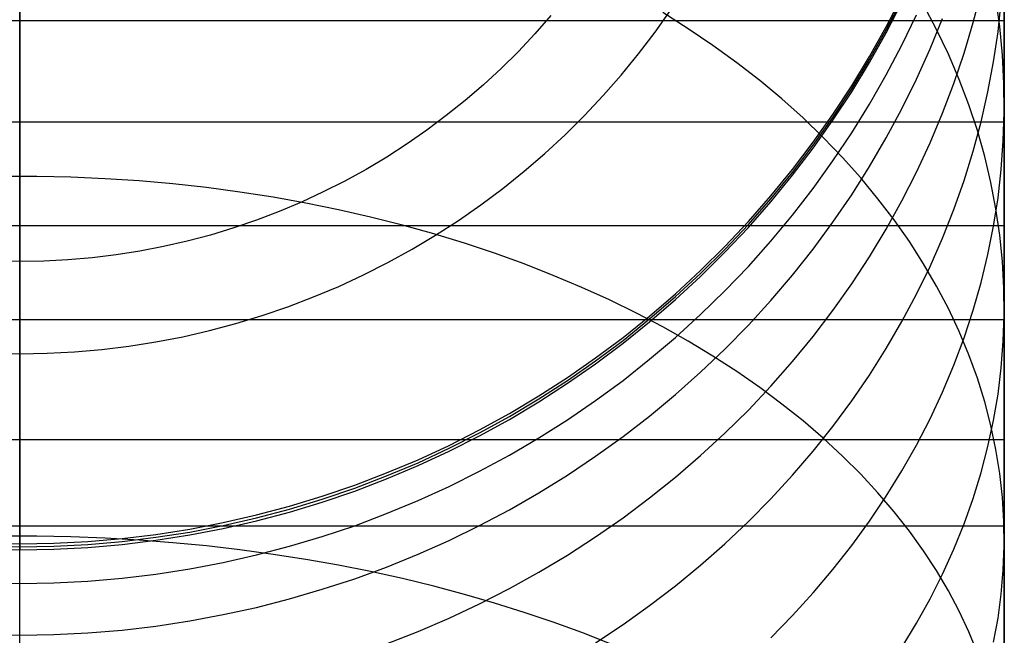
# Model space of a CAD drawing. Header units: millimetres. Extents: x -9 to 331, y -124 to 233.
# Tile 73 of 76: x 319 to 331, y 205 to 213. Entities that reach past the tile are written whole.
import ezdxf

# ---------------------------------------------------------------- set-up
doc = ezdxf.new("R2010")
doc.units = ezdxf.units.MM
doc.layers.add('Up Step Stool_Ferm Living', color=7, linetype='Continuous', true_color=0x000000)

msp = doc.modelspace()

# ---------------------------------------------------------------- linework, layer by layer
at = {"layer": 'Up Step Stool_Ferm Living'}
for p, q in [((318.595, 208.781, -22.49), (318.595, 228.803, -22.49)), ((331.096, 214.142, 317.082), (331.096, 212.744, 318.358)), ((331.096, 214.134, 319.799), (331.096, 212.639, 321.076)), ((318.595, 212.514, 318.56), (318.595, 213.908, 317.302)), ((318.595, 212.679, 299.189), (318.595, 213.412, 297.936)), ((318.595, 213.385, -26.275), (318.595, 213.001, -26.083)), ((331.095, 212.679, 299.189), (331.095, 213.412, 297.936)), ((331.096, 213.439, 319.078), (331.096, 211.972, 320.33)), ((329.597, 212.932, 277.108), (329.796, 213.318, 277.108)), ((329.597, 212.895, 131.052), (329.796, 213.28, 131.052)), ((330.701, 212.988, 291.606), (330.802, 213.381, 291.761)), ((331.038, 212.936, 301.015), (330.989, 213.297, 301.251)), ((326.664, 212.865, -22.49), (326.864, 213.149, -22.49)), ((326.664, 212.865, -22.49), (326.864, 213.149, -22.49)), ((329.597, 212.858, -15.004), (329.796, 213.243, -15.004)), ((330.235, 212.9, 306.766), (330.07, 213.212, 307.019)), ((331.016, 212.869, 295.981), (331.057, 213.252, 296.179)), ((325.339, 213.075, -23.842), (325.136, 212.845, -23.842)), ((327.082, 212.909, 313.647), (326.759, 213.113, 313.852)), ((329.796, 212.701, 283.832), (329.982, 213.086, 283.903)), ((330.154, 212.651, 287.493), (330.312, 213.039, 287.604)), ((331.096, 213.007, 320.77), (-8.885, 213.007, 320.77)), ((318.595, 213.001, -26.083), (318.595, 212.623, -25.877)), ((327.396, 212.697, 313.435), (327.082, 212.909, 313.647)), ((329.384, 212.554, 277.108), (329.597, 212.932, 277.108)), ((329.384, 212.517, 131.052), (329.597, 212.895, 131.052)), ((330.386, 212.584, 306.51), (330.235, 212.9, 306.766)), ((330.586, 212.599, 291.452), (330.701, 212.988, 291.606)), ((331.072, 212.574, 300.778), (331.038, 212.936, 301.015)), ((331.096, 211.721, 319.238), (331.096, 213.007, 320.77)), ((325.136, 212.845, -23.842), (324.926, 212.621, -23.842)), ((326.453, 212.589, -22.49), (326.664, 212.865, -22.49)), ((326.453, 212.589, -22.49), (326.664, 212.865, -22.49)), ((329.384, 212.479, -15.003), (329.597, 212.858, -15.004)), ((330.959, 212.486, 295.783), (331.016, 212.869, 295.981)), ((318.595, 211.904, 300.416), (318.595, 212.679, 299.189)), ((327.698, 212.477, 313.215), (327.396, 212.697, 313.435)), ((329.597, 212.322, 283.762), (329.796, 212.701, 283.832)), ((329.982, 212.268, 287.383), (330.154, 212.651, 287.493)), ((331.095, 211.904, 300.416), (331.095, 212.679, 299.189)), ((331.096, 212.744, 318.358), (331.096, 211.304, 319.585)), ((331.096, 212.639, 321.076), (331.096, 211.102, 322.3)), ((318.595, 212.623, -25.877), (318.595, 212.253, -25.659)), ((318.595, 211.078, 319.77), (318.595, 212.514, 318.56)), ((324.926, 212.621, -23.842), (324.708, 212.405, -23.842)), ((326.233, 212.32, -22.49), (326.453, 212.589, -22.49)), ((326.233, 212.32, -22.49), (326.453, 212.589, -22.49)), ((329.159, 212.183, 277.108), (329.384, 212.554, 277.108)), ((329.159, 212.146, 131.053), (329.384, 212.517, 131.052)), ((330.523, 212.265, 306.25), (330.386, 212.584, 306.51)), ((330.456, 212.214, 291.299), (330.586, 212.599, 291.452)), ((331.091, 212.211, 300.541), (331.072, 212.574, 300.778)), ((324.708, 212.405, -23.842), (324.483, 212.197, -23.842)), ((327.99, 212.25, 312.988), (327.698, 212.477, 313.215)), ((329.159, 212.109, -15.003), (329.384, 212.479, -15.003)), ((330.888, 212.106, 295.587), (330.959, 212.486, 295.783)), ((326.004, 212.059, -22.49), (326.233, 212.32, -22.49)), ((326.004, 212.059, -22.49), (326.233, 212.32, -22.49)), ((329.384, 211.95, 283.693), (329.597, 212.322, 283.762)), ((329.796, 211.891, 287.275), (329.982, 212.268, 287.383)), ((330.646, 211.941, 305.988), (330.523, 212.265, 306.25)), ((318.595, 212.253, -25.659), (318.595, 211.891, -25.427)), ((324.483, 212.197, -23.842), (324.251, 211.997, -23.842)), ((328.271, 212.016, 312.754), (327.99, 212.25, 312.988)), ((328.92, 211.821, 277.108), (329.159, 212.183, 277.108)), ((328.92, 211.783, 131.053), (329.159, 212.146, 131.053)), ((330.312, 211.834, 291.149), (330.456, 212.214, 291.299)), ((331.095, 211.848, 300.304), (331.091, 212.211, 300.541)), ((325.766, 211.806, -22.49), (326.004, 212.059, -22.49)), ((325.766, 211.806, -22.49), (326.004, 212.059, -22.49)), ((328.54, 211.775, 312.513), (328.271, 212.016, 312.754)), ((328.92, 211.746, -15.003), (329.159, 212.109, -15.003)), ((330.802, 211.728, 295.391), (330.888, 212.106, 295.587)), ((318.595, 211.088, 301.616), (318.595, 211.904, 300.416)), ((318.595, 211.891, -25.427), (318.595, 211.536, -25.184)), ((324.251, 211.997, -23.842), (324.011, 211.805, -23.842)), ((329.159, 211.585, 283.626), (329.384, 211.95, 283.693)), ((329.597, 211.521, 287.169), (329.796, 211.891, 287.275)), ((330.754, 211.615, 305.723), (330.646, 211.941, 305.988)), ((331.095, 211.088, 301.616), (331.095, 211.904, 300.416)), ((331.096, 211.972, 320.33), (331.096, 210.462, 321.531)), ((324.011, 211.805, -23.842), (323.766, 211.621, -23.842)), ((325.519, 211.561, -22.49), (325.766, 211.806, -22.49)), ((325.519, 211.561, -22.49), (325.766, 211.806, -22.49)), ((328.796, 211.527, 312.266), (328.54, 211.775, 312.513)), ((328.67, 211.467, 277.109), (328.92, 211.821, 277.108)), ((328.67, 211.429, 131.053), (328.92, 211.783, 131.053)), ((330.154, 211.458, 291), (330.312, 211.834, 291.149)), ((331.083, 211.485, 300.066), (331.095, 211.848, 300.304)), ((331.096, 211.721, 319.238), (-8.885, 211.721, 319.238)), ((328.67, 211.392, -15.003), (328.92, 211.746, -15.003)), ((330.701, 211.353, 295.198), (330.802, 211.728, 295.391)), ((318.595, 211.536, -25.184), (318.595, 211.191, -24.928)), ((323.766, 211.621, -23.842), (323.514, 211.446, -23.842)), ((325.264, 211.325, -22.49), (325.519, 211.561, -22.49)), ((325.264, 211.325, -22.49), (325.519, 211.561, -22.49)), ((329.041, 211.274, 312.013), (328.796, 211.527, 312.266)), ((328.92, 211.229, 283.56), (329.159, 211.585, 283.626)), ((329.384, 211.157, 287.065), (329.597, 211.521, 287.169)), ((330.847, 211.286, 305.456), (330.754, 211.615, 305.723)), ((323.514, 211.446, -23.842), (323.256, 211.279, -23.842)), ((328.407, 211.122, 277.109), (328.67, 211.467, 277.109)), ((328.407, 211.084, 131.053), (328.67, 211.429, 131.053)), ((328.407, 211.047, -15.003), (328.67, 211.392, -15.003)), ((329.982, 211.088, 290.854), (330.154, 211.458, 291)), ((331.057, 211.122, 299.83), (331.083, 211.485, 300.066)), ((323.256, 211.279, -23.842), (322.992, 211.122, -23.842)), ((325.001, 211.098, -22.49), (325.264, 211.325, -22.49)), ((325.001, 211.098, -22.49), (325.264, 211.325, -22.49)), ((329.273, 211.015, 311.754), (329.041, 211.274, 312.013)), ((330.586, 210.982, 295.006), (330.701, 211.353, 295.198)), ((330.926, 210.955, 305.187), (330.847, 211.286, 305.456)), ((331.096, 211.304, 319.585), (331.096, 209.821, 320.762)), ((318.595, 211.191, -24.928), (318.595, 210.854, -24.661)), ((328.67, 210.881, 283.495), (328.92, 211.229, 283.56)), ((329.159, 210.8, 286.964), (329.384, 211.157, 287.065)), ((318.812, 211.033, 319.804), (318.378, 211.033, 319.804)), ((318.595, 210.231, 302.787), (318.595, 211.088, 301.616)), ((318.595, 209.601, 320.93), (318.595, 211.078, 319.77)), ((319.246, 211.023, 319.792), (318.812, 211.033, 319.804)), ((319.679, 211.004, 319.769), (319.246, 211.023, 319.792)), ((322.992, 211.122, -23.842), (322.724, 210.974, -23.842)), ((324.73, 210.88, -22.49), (325.001, 211.098, -22.49)), ((324.73, 210.88, -22.49), (325.001, 211.098, -22.49)), ((328.132, 210.786, 277.109), (328.407, 211.122, 277.109)), ((328.132, 210.748, 131.053), (328.407, 211.084, 131.053)), ((328.132, 210.711, -15.003), (328.407, 211.047, -15.003)), ((329.492, 210.75, 311.489), (329.273, 211.015, 311.754)), ((329.796, 210.723, 290.709), (329.982, 211.088, 290.854)), ((331.016, 210.761, 299.593), (331.057, 211.122, 299.83)), ((331.095, 210.231, 302.787), (331.095, 211.088, 301.616)), ((331.096, 211.102, 322.3), (331.096, 209.523, 323.471)), ((320.11, 210.976, 319.734), (319.679, 211.004, 319.769)), ((320.54, 210.938, 319.687), (320.11, 210.976, 319.734)), ((320.967, 210.891, 319.629), (320.54, 210.938, 319.687)), ((321.392, 210.834, 319.559), (320.967, 210.891, 319.629)), ((322.724, 210.974, -23.842), (322.45, 210.836, -23.842)), ((330.456, 210.614, 294.815), (330.586, 210.982, 295.006)), ((330.989, 210.622, 304.917), (330.926, 210.955, 305.187)), ((318.595, 210.854, -24.661), (318.595, 210.527, -24.383)), ((321.813, 210.769, 319.478), (321.392, 210.834, 319.559)), ((322.23, 210.694, 319.386), (321.813, 210.769, 319.478)), ((322.45, 210.836, -23.842), (322.172, 210.707, -23.842)), ((324.451, 210.672, -22.49), (324.73, 210.88, -22.49)), ((324.451, 210.672, -22.49), (324.73, 210.88, -22.49)), ((327.846, 210.46, 277.109), (328.132, 210.786, 277.109)), ((328.407, 210.541, 283.433), (328.67, 210.881, 283.495)), ((328.92, 210.452, 286.864), (329.159, 210.8, 286.964)), ((330.959, 210.401, 299.358), (331.016, 210.761, 299.593)), ((322.172, 210.707, -23.842), (321.889, 210.587, -23.842)), ((322.643, 210.609, 319.282), (322.23, 210.694, 319.386)), ((324.166, 210.474, -22.49), (324.451, 210.672, -22.49)), ((324.166, 210.474, -22.49), (324.451, 210.672, -22.49)), ((327.846, 210.422, 131.053), (328.132, 210.748, 131.053)), ((327.846, 210.385, -15.003), (328.132, 210.711, -15.003)), ((329.698, 210.48, 311.219), (329.492, 210.75, 311.489)), ((329.597, 210.365, 290.568), (329.796, 210.723, 290.709)), ((318.595, 210.527, -24.383), (318.595, 210.209, -24.093)), ((321.889, 210.587, -23.842), (321.602, 210.478, -23.842)), ((323.051, 210.516, 319.168), (322.643, 210.609, 319.282)), ((323.454, 210.414, 319.042), (323.051, 210.516, 319.168)), ((328.132, 210.211, 283.372), (328.407, 210.541, 283.433)), ((330.312, 210.25, 294.628), (330.456, 210.614, 294.815)), ((331.038, 210.287, 304.645), (330.989, 210.622, 304.917)), ((331.096, 210.406, 322.827), (-8.885, 210.406, 322.827)), ((321.602, 210.478, -23.842), (321.312, 210.379, -23.842)), ((323.851, 210.304, 318.906), (323.454, 210.414, 319.042)), ((323.874, 210.286, -22.49), (324.166, 210.474, -22.49)), ((323.874, 210.286, -22.49), (324.166, 210.474, -22.49)), ((327.548, 210.144, 277.109), (327.846, 210.46, 277.109)), ((327.548, 210.106, 131.053), (327.846, 210.422, 131.053)), ((327.548, 210.069, -15.003), (327.846, 210.385, -15.003)), ((328.67, 210.111, 286.766), (328.92, 210.452, 286.864)), ((329.891, 210.205, 310.944), (329.698, 210.48, 311.219)), ((330.888, 210.043, 299.124), (330.959, 210.401, 299.358)), ((331.096, 210.462, 321.531), (331.096, 208.911, 322.679)), ((331.096, 209.211, 321.223), (331.096, 210.406, 322.827)), ((321.018, 210.289, -23.842), (320.722, 210.21, -23.842)), ((321.312, 210.379, -23.842), (321.018, 210.289, -23.842)), ((323.576, 210.108, -22.49), (323.874, 210.286, -22.49)), ((323.576, 210.108, -22.49), (323.874, 210.286, -22.49)), ((324.241, 210.185, 318.759), (323.851, 210.304, 318.906)), ((329.384, 210.013, 290.428), (329.597, 210.365, 290.568)), ((331.072, 209.951, 304.373), (331.038, 210.287, 304.645)), ((318.595, 209.334, 303.928), (318.595, 210.231, 302.787)), ((318.595, 210.209, -24.093), (318.595, 209.902, -23.792)), ((320.423, 210.142, -23.842), (320.122, 210.083, -23.842)), ((320.722, 210.21, -23.842), (320.423, 210.142, -23.842)), ((324.625, 210.057, 318.602), (324.241, 210.185, 318.759)), ((327.24, 209.838, 277.109), (327.548, 210.144, 277.109)), ((327.846, 209.89, 283.312), (328.132, 210.211, 283.372)), ((330.07, 209.925, 310.664), (329.891, 210.205, 310.944)), ((330.154, 209.891, 294.442), (330.312, 210.25, 294.628)), ((331.095, 209.334, 303.928), (331.095, 210.231, 302.787)), ((319.819, 210.036, -23.842), (319.514, 209.999, -23.842)), ((320.122, 210.083, -23.842), (319.819, 210.036, -23.842)), ((323.271, 209.94, -22.49), (323.576, 210.108, -22.49)), ((323.271, 209.94, -22.49), (323.576, 210.108, -22.49)), ((325.001, 209.921, 318.434), (324.625, 210.057, 318.602)), ((327.24, 209.801, 131.053), (327.548, 210.106, 131.053)), ((327.24, 209.763, -15.003), (327.548, 210.069, -15.003)), ((328.407, 209.78, 286.672), (328.67, 210.111, 286.766)), ((329.159, 209.668, 290.292), (329.384, 210.013, 290.428)), ((330.802, 209.687, 298.891), (330.888, 210.043, 299.124)), ((318.595, 209.951, -23.842), (318.288, 209.956, -23.842)), ((318.902, 209.956, -23.842), (318.595, 209.951, -23.842)), ((318.595, 209.902, -23.792), (318.595, 209.605, -23.482)), ((319.208, 209.972, -23.842), (318.902, 209.956, -23.842)), ((319.514, 209.999, -23.842), (319.208, 209.972, -23.842)), ((322.961, 209.783, -22.49), (323.271, 209.94, -22.49)), ((322.961, 209.783, -22.49), (323.271, 209.94, -22.49)), ((325.37, 209.776, 318.257), (325.001, 209.921, 318.434)), ((327.548, 209.579, 283.255), (327.846, 209.89, 283.312)), ((329.982, 209.538, 294.259), (330.154, 209.891, 294.442)), ((330.235, 209.641, 310.381), (330.07, 209.925, 310.664)), ((331.091, 209.614, 304.099), (331.072, 209.951, 304.373)), ((322.646, 209.637, -22.49), (322.961, 209.783, -22.49)), ((322.646, 209.637, -22.49), (322.961, 209.783, -22.49)), ((325.73, 209.624, 318.069), (325.37, 209.776, 318.257)), ((326.922, 209.544, 277.109), (327.24, 209.838, 277.109)), ((326.922, 209.506, 131.053), (327.24, 209.801, 131.053)), ((326.922, 209.469, -15.003), (327.24, 209.763, -15.003)), ((328.132, 209.457, 286.579), (328.407, 209.78, 286.672)), ((331.096, 209.821, 320.762), (331.096, 208.299, 321.887)), ((322.326, 209.502, -22.49), (322.646, 209.637, -22.49)), ((322.326, 209.502, -22.49), (322.646, 209.637, -22.49)), ((328.92, 209.331, 290.159), (329.159, 209.668, 290.292)), ((330.386, 209.354, 310.093), (330.235, 209.641, 310.381)), ((330.701, 209.333, 298.66), (330.802, 209.687, 298.891)), ((318.595, 209.605, -23.482), (318.595, 209.319, -23.161)), ((318.595, 208.085, 322.039), (318.595, 209.601, 320.93)), ((326.082, 209.464, 317.872), (325.73, 209.624, 318.069)), ((326.593, 209.26, 277.109), (326.922, 209.544, 277.109)), ((327.24, 209.279, 283.199), (327.548, 209.579, 283.255)), ((329.796, 209.189, 294.079), (329.982, 209.538, 294.259)), ((331.095, 209.277, 303.826), (331.091, 209.614, 304.099)), ((331.096, 209.523, 323.471), (331.096, 207.904, 324.587)), ((322.001, 209.378, -22.49), (322.326, 209.502, -22.49)), ((322.001, 209.378, -22.49), (322.326, 209.502, -22.49)), ((326.425, 209.297, 317.666), (326.082, 209.464, 317.872)), ((326.593, 209.223, 131.053), (326.922, 209.506, 131.053)), ((326.593, 209.185, -15.003), (326.922, 209.469, -15.003)), ((327.846, 209.143, 286.49), (328.132, 209.457, 286.579)), ((318.595, 208.399, 305.038), (318.595, 209.334, 303.928)), ((318.595, 209.319, -23.161), (318.595, 209.044, -22.83)), ((321.34, 209.164, -22.49), (321.672, 209.265, -22.49)), ((321.34, 209.164, -22.49), (321.672, 209.265, -22.49)), ((321.672, 209.265, -22.49), (322.001, 209.378, -22.49)), ((321.672, 209.265, -22.49), (322.001, 209.378, -22.49)), ((326.255, 208.988, 277.109), (326.593, 209.26, 277.109)), ((326.759, 209.122, 317.45), (326.425, 209.297, 317.666)), ((326.922, 208.989, 283.146), (327.24, 209.279, 283.199)), ((328.67, 209.002, 290.028), (328.92, 209.331, 290.159)), ((330.523, 209.063, 309.802), (330.386, 209.354, 310.093)), ((330.586, 208.983, 298.431), (330.701, 209.333, 298.66)), ((331.083, 208.941, 303.553), (331.095, 209.277, 303.826)), ((331.095, 208.399, 305.038), (331.095, 209.334, 303.928)), ((331.096, 209.211, 321.223), (-8.885, 209.211, 321.223)), ((321.004, 209.075, -22.49), (321.34, 209.164, -22.49)), ((321.004, 209.075, -22.49), (321.34, 209.164, -22.49)), ((326.255, 208.951, 131.053), (326.593, 209.223, 131.053)), ((326.255, 208.914, -15.003), (326.593, 209.185, -15.003)), ((327.548, 208.839, 286.403), (327.846, 209.143, 286.49)), ((329.597, 208.847, 293.902), (329.796, 209.189, 294.079)), ((318.595, 209.044, -22.83), (318.595, 208.781, -22.49)), ((320.665, 208.997, -22.49), (321.004, 209.075, -22.49)), ((320.665, 208.997, -22.49), (321.004, 209.075, -22.49)), ((327.082, 208.939, 317.226), (326.759, 209.122, 317.45)), ((330.646, 208.768, 309.508), (330.523, 209.063, 309.802)), ((319.981, 208.877, -22.49), (320.324, 208.931, -22.49)), ((319.981, 208.877, -22.49), (320.324, 208.931, -22.49)), ((320.324, 208.931, -22.49), (320.665, 208.997, -22.49)), ((320.324, 208.931, -22.49), (320.665, 208.997, -22.49)), ((325.907, 208.729, 277.109), (326.255, 208.988, 277.109)), ((325.907, 208.691, 131.053), (326.255, 208.951, 131.053)), ((325.907, 208.654, -15.003), (326.255, 208.914, -15.003)), ((326.593, 208.711, 283.094), (326.922, 208.989, 283.146)), ((327.396, 208.75, 316.993), (327.082, 208.939, 317.226)), ((328.407, 208.681, 289.901), (328.67, 209.002, 290.028)), ((330.456, 208.636, 298.205), (330.586, 208.983, 298.431)), ((331.057, 208.604, 303.28), (331.083, 208.941, 303.553)), ((331.096, 208.911, 322.679), (331.096, 207.322, 323.773)), ((318.248, 208.787, -22.49), (318.595, 208.781, -22.49)), ((318.248, 208.787, -22.49), (318.595, 208.781, -22.49)), ((318.595, 208.781, -22.49), (318.943, 208.787, -22.49)), ((318.595, 208.781, -22.49), (318.943, 208.787, -22.49)), ((318.595, 208.781, -22.49), (318.595, 208.533, -22.148)), ((318.943, 208.787, -22.49), (319.29, 208.805, -22.49)), ((318.943, 208.787, -22.49), (319.29, 208.805, -22.49)), ((319.29, 208.805, -22.49), (319.636, 208.835, -22.49)), ((319.29, 208.805, -22.49), (319.636, 208.835, -22.49)), ((319.636, 208.835, -22.49), (319.981, 208.877, -22.49)), ((319.636, 208.835, -22.49), (319.981, 208.877, -22.49)), ((327.24, 208.546, 286.319), (327.548, 208.839, 286.403)), ((329.384, 208.511, 293.729), (329.597, 208.847, 293.902)), ((330.754, 208.471, 309.211), (330.646, 208.768, 309.508)), ((325.551, 208.481, 277.109), (325.907, 208.729, 277.109)), ((325.551, 208.443, 131.053), (325.907, 208.691, 131.053)), ((325.551, 208.406, -15.002), (325.907, 208.654, -15.003)), ((326.255, 208.443, 283.045), (326.593, 208.711, 283.094)), ((327.698, 208.554, 316.752), (327.396, 208.75, 316.993)), ((328.132, 208.368, 289.778), (328.407, 208.681, 289.901)), ((330.312, 208.294, 297.981), (330.456, 208.636, 298.205)), ((318.595, 208.533, -22.148), (318.595, 208.298, -21.797)), ((326.922, 208.262, 286.238), (327.24, 208.546, 286.319)), ((327.99, 208.352, 316.502), (327.698, 208.554, 316.752)), ((329.159, 208.182, 293.558), (329.384, 208.511, 293.729)), ((331.016, 208.269, 303.008), (331.057, 208.604, 303.28)), ((318.595, 207.427, 306.115), (318.595, 208.399, 305.038)), ((325.186, 208.246, 277.109), (325.551, 208.481, 277.109)), ((325.186, 208.208, 131.054), (325.551, 208.443, 131.053)), ((325.186, 208.171, -15.002), (325.551, 208.406, -15.002)), ((325.907, 208.188, 282.998), (326.255, 208.443, 283.045)), ((330.847, 208.171, 308.911), (330.754, 208.471, 309.211)), ((331.095, 207.427, 306.115), (331.095, 208.399, 305.038)), ((318.595, 208.298, -21.797), (318.595, 208.074, -21.438)), ((326.593, 207.99, 286.16), (326.922, 208.262, 286.238)), ((327.846, 208.065, 289.658), (328.132, 208.368, 289.778)), ((328.271, 208.143, 316.245), (327.99, 208.352, 316.502)), ((330.154, 207.956, 297.76), (330.312, 208.294, 297.981)), ((330.959, 207.935, 302.736), (331.016, 208.269, 303.008)), ((331.096, 208.299, 321.887), (331.096, 206.74, 322.959)), ((324.814, 208.023, 277.109), (325.186, 208.246, 277.109)), ((324.814, 207.986, 131.054), (325.186, 208.208, 131.054)), ((324.814, 207.948, -15.002), (325.186, 208.171, -15.002)), ((325.551, 207.944, 282.953), (325.907, 208.188, 282.998)), ((328.54, 207.929, 315.981), (328.271, 208.143, 316.245)), ((328.92, 207.859, 293.392), (329.159, 208.182, 293.558)), ((330.926, 207.87, 308.609), (330.847, 208.171, 308.911)), ((318.595, 206.533, 323.096), (318.595, 208.085, 322.039)), ((318.595, 208.074, -21.438), (318.595, 207.863, -21.073)), ((324.434, 207.814, 277.11), (324.814, 208.023, 277.109)), ((327.548, 207.771, 289.542), (327.846, 208.065, 289.658)), ((324.434, 207.777, 131.054), (324.814, 207.986, 131.054)), ((324.434, 207.739, -15.002), (324.814, 207.948, -15.002)), ((325.186, 207.713, 282.91), (325.551, 207.944, 282.953)), ((326.255, 207.729, 286.085), (326.593, 207.99, 286.16)), ((328.796, 207.708, 315.71), (328.54, 207.929, 315.981)), ((329.982, 207.622, 297.542), (330.154, 207.956, 297.76)), ((330.888, 207.603, 302.467), (330.959, 207.935, 302.736)), ((331.096, 207.904, 324.587), (331.096, 206.248, 325.646)), ((318.595, 207.863, -21.073), (318.595, 207.664, -20.7)), ((324.047, 207.618, 277.11), (324.434, 207.814, 277.11)), ((324.047, 207.581, 131.054), (324.434, 207.777, 131.054)), ((327.24, 207.487, 289.429), (327.548, 207.771, 289.542)), ((328.67, 207.545, 293.229), (328.92, 207.859, 293.392)), ((330.989, 207.566, 308.306), (330.926, 207.87, 308.609)), ((331.096, 207.69, 324.729), (-8.885, 207.69, 324.729)), ((318.595, 207.664, -20.7), (318.595, 207.478, -20.32)), ((324.047, 207.543, -15.002), (324.434, 207.739, -15.002)), ((324.814, 207.494, 282.87), (325.186, 207.713, 282.91)), ((325.907, 207.479, 286.014), (326.255, 207.729, 286.085)), ((329.041, 207.482, 315.431), (328.796, 207.708, 315.71)), ((331.096, 206.591, 323.058), (331.096, 207.69, 324.729)), ((323.653, 207.436, 277.11), (324.047, 207.618, 277.11)), ((323.653, 207.398, 131.054), (324.047, 207.581, 131.054)), ((323.653, 207.361, -15.002), (324.047, 207.543, -15.002)), ((328.407, 207.238, 293.071), (328.67, 207.545, 293.229)), ((329.796, 207.294, 297.328), (329.982, 207.622, 297.542)), ((330.802, 207.272, 302.199), (330.888, 207.603, 302.467)), ((331.038, 207.261, 308.001), (330.989, 207.566, 308.306)), ((318.595, 207.478, -20.32), (318.595, 207.305, -19.935)), ((318.595, 206.419, 307.159), (318.595, 207.427, 306.115)), ((323.253, 207.267, 277.11), (323.653, 207.436, 277.11)), ((323.253, 207.23, 131.054), (323.653, 207.398, 131.054)), ((324.434, 207.289, 282.832), (324.814, 207.494, 282.87)), ((325.551, 207.241, 285.946), (325.907, 207.479, 286.014)), ((326.922, 207.213, 289.321), (327.24, 207.487, 289.429)), ((329.273, 207.251, 315.147), (329.041, 207.482, 315.431)), ((331.095, 206.419, 307.159), (331.095, 207.427, 306.115)), ((318.595, 207.305, -19.935), (318.595, 207.145, -19.544)), ((322.848, 207.112, 277.11), (323.253, 207.267, 277.11)), ((323.253, 207.192, -15.002), (323.653, 207.361, -15.002)), ((324.047, 207.096, 282.796), (324.434, 207.289, 282.832)), ((329.597, 206.971, 297.117), (329.796, 207.294, 297.328)), ((330.701, 206.945, 301.933), (330.802, 207.272, 302.199)), ((331.072, 206.955, 307.695), (331.038, 207.261, 308.001)), ((331.096, 207.322, 323.773), (331.096, 205.696, 324.812)), ((318.595, 207.145, -19.544), (318.595, 206.998, -19.148)), ((322.848, 207.075, 131.054), (323.253, 207.23, 131.054)), ((322.848, 207.037, -15.002), (323.253, 207.192, -15.002)), ((325.186, 207.014, 285.881), (325.551, 207.241, 285.946)), ((326.593, 206.95, 289.217), (326.922, 207.213, 289.321)), ((328.132, 206.94, 292.917), (328.407, 207.238, 293.071)), ((329.492, 207.015, 314.856), (329.273, 207.251, 315.147)), ((322.437, 206.972, 277.11), (322.848, 207.112, 277.11)), ((322.437, 206.934, 131.054), (322.848, 207.075, 131.054)), ((322.437, 206.897, -15.002), (322.848, 207.037, -15.002)), ((323.653, 206.916, 282.763), (324.047, 207.096, 282.796)), ((324.814, 206.801, 285.82), (325.186, 207.014, 285.881)), ((329.698, 206.774, 314.559), (329.492, 207.015, 314.856)), ((318.595, 206.998, -19.148), (318.595, 206.865, -18.747)), ((322.022, 206.846, 277.11), (322.437, 206.972, 277.11)), ((322.022, 206.808, 131.054), (322.437, 206.934, 131.054)), ((322.022, 206.771, -15.002), (322.437, 206.897, -15.002)), ((323.253, 206.751, 282.732), (323.653, 206.916, 282.763)), ((326.255, 206.697, 289.117), (326.593, 206.95, 289.217)), ((327.846, 206.65, 292.767), (328.132, 206.94, 292.917)), ((329.384, 206.655, 296.91), (329.597, 206.971, 297.117)), ((330.586, 206.62, 301.669), (330.701, 206.945, 301.933)), ((331.091, 206.649, 307.389), (331.072, 206.955, 307.695)), ((318.595, 206.865, -18.747), (318.595, 206.745, -18.341)), ((321.603, 206.734, 277.11), (322.022, 206.846, 277.11)), ((321.603, 206.696, 131.054), (322.022, 206.808, 131.054)), ((321.603, 206.659, -15.002), (322.022, 206.771, -15.002)), ((324.434, 206.599, 285.762), (324.814, 206.801, 285.82)), ((329.891, 206.529, 314.258), (329.698, 206.774, 314.559)), ((318.595, 206.745, -18.341), (318.595, 206.639, -17.932)), ((318.595, 206.639, -17.932), (318.595, 206.547, -17.52)), ((320.754, 206.554, 277.11), (321.18, 206.637, 277.11)), ((321.18, 206.637, 277.11), (321.603, 206.734, 277.11)), ((321.18, 206.599, 131.054), (321.603, 206.696, 131.054)), ((321.18, 206.562, -15.002), (321.603, 206.659, -15.002)), ((322.848, 206.598, 282.704), (323.253, 206.751, 282.732)), ((325.907, 206.455, 289.021), (326.255, 206.697, 289.117)), ((327.548, 206.369, 292.622), (327.846, 206.65, 292.767)), ((329.159, 206.345, 296.707), (329.384, 206.655, 296.91)), ((331.095, 206.342, 307.082), (331.091, 206.649, 307.389)), ((331.096, 206.74, 322.959), (331.096, 205.144, 323.977)), ((331.096, 206.591, 323.058), (-8.885, 206.591, 323.058)), ((318.595, 206.547, -17.52), (318.595, 206.469, -17.105)), ((318.595, 204.945, 324.099), (318.595, 206.533, 323.096)), ((320.325, 206.487, 277.11), (320.754, 206.554, 277.11)), ((320.325, 206.45, 131.054), (320.754, 206.517, 131.054)), ((320.754, 206.517, 131.054), (321.18, 206.599, 131.054)), ((320.754, 206.48, -15.002), (321.18, 206.562, -15.002)), ((322.437, 206.46, 282.679), (322.848, 206.598, 282.704)), ((324.047, 206.411, 285.708), (324.434, 206.599, 285.762)), ((330.07, 206.28, 313.951), (329.891, 206.529, 314.258)), ((330.456, 206.298, 301.408), (330.586, 206.62, 301.669)), ((318.812, 206.463, 323.139), (318.378, 206.463, 323.139)), ((318.595, 206.469, -17.105), (318.595, 206.405, -16.687)), ((318.595, 205.375, 308.167), (318.595, 206.419, 307.159)), ((318.595, 206.405, -16.687), (318.595, 206.356, -16.267)), ((319.246, 206.455, 323.127), (318.812, 206.463, 323.139)), ((319.029, 206.374, 277.11), (319.462, 206.397, 277.11)), ((319.679, 206.438, 323.102), (319.246, 206.455, 323.127)), ((319.462, 206.397, 277.11), (319.895, 206.434, 277.11)), ((319.462, 206.359, 131.054), (319.895, 206.397, 131.054)), ((320.11, 206.414, 323.064), (319.679, 206.438, 323.102)), ((319.895, 206.434, 277.11), (320.325, 206.487, 277.11)), ((319.895, 206.397, 131.054), (320.325, 206.45, 131.054)), ((319.895, 206.359, -15.002), (320.325, 206.412, -15.002)), ((320.54, 206.381, 323.014), (320.11, 206.414, 323.064)), ((320.325, 206.412, -15.002), (320.754, 206.48, -15.002)), ((322.022, 206.336, 282.656), (322.437, 206.46, 282.679)), ((323.653, 206.236, 285.658), (324.047, 206.411, 285.708)), ((325.551, 206.225, 288.93), (325.907, 206.455, 289.021)), ((331.095, 205.375, 308.167), (331.095, 206.419, 307.159)), ((318.161, 206.374, 277.11), (318.595, 206.367, 277.11)), ((318.161, 206.337, 131.054), (318.595, 206.329, 131.054)), ((318.161, 206.299, -15.002), (318.595, 206.292, -15.002)), ((318.595, 206.367, 277.11), (319.029, 206.374, 277.11)), ((318.595, 206.348, 278.157), (318.595, 206.367, 277.11)), ((318.595, 206.367, 277.11), (318.595, 206.292, -15.002)), ((318.595, 206.356, -16.267), (318.595, 206.32, -15.846)), ((318.595, 206.293, 279.202), (318.595, 206.348, 278.157)), ((318.595, 206.329, 131.054), (319.029, 206.337, 131.054)), ((318.595, 206.32, -15.846), (318.595, 206.299, -15.424)), ((318.595, 206.292, -15.002), (319.029, 206.299, -15.002)), ((318.595, 206.299, -15.424), (318.595, 206.292, -15.002)), ((318.595, 206.202, 280.246), (318.595, 206.293, 279.202)), ((319.029, 206.337, 131.054), (319.462, 206.359, 131.054)), ((319.029, 206.299, -15.002), (319.462, 206.322, -15.002)), ((319.462, 206.322, -15.002), (319.895, 206.359, -15.002)), ((320.967, 206.34, 322.951), (320.54, 206.381, 323.014)), ((321.392, 206.291, 322.876), (320.967, 206.34, 322.951)), ((321.813, 206.233, 322.788), (321.392, 206.291, 322.876)), ((321.603, 206.226, 282.635), (322.022, 206.336, 282.656)), ((327.24, 206.098, 292.482), (327.548, 206.369, 292.622)), ((328.92, 206.041, 296.509), (329.159, 206.345, 296.707)), ((330.235, 206.027, 313.639), (330.07, 206.28, 313.951)), ((330.312, 205.981, 301.15), (330.456, 206.298, 301.408)), ((331.083, 206.035, 306.775), (331.095, 206.342, 307.082)), ((318.595, 206.074, 281.285), (318.595, 206.202, 280.246)), ((321.18, 206.131, 282.618), (321.603, 206.226, 282.635)), ((322.23, 206.168, 322.689), (321.813, 206.233, 322.788)), ((322.643, 206.095, 322.577), (322.23, 206.168, 322.689)), ((323.253, 206.073, 285.612), (323.653, 206.236, 285.658)), ((325.186, 206.007, 288.843), (325.551, 206.225, 288.93)), ((331.096, 206.248, 325.646), (331.096, 204.557, 326.648)), ((318.595, 205.91, 282.319), (318.595, 206.074, 281.285)), ((320.325, 205.984, 282.59), (320.754, 206.05, 282.603)), ((320.754, 206.05, 282.603), (321.18, 206.131, 282.618)), ((323.051, 206.015, 322.454), (322.643, 206.095, 322.577)), ((322.848, 205.925, 285.569), (323.253, 206.073, 285.612)), ((323.454, 205.926, 322.318), (323.051, 206.015, 322.454)), ((326.922, 205.836, 292.346), (327.24, 206.098, 292.482)), ((328.67, 205.745, 296.315), (328.92, 206.041, 296.509)), ((330.386, 205.771, 313.324), (330.235, 206.027, 313.639)), ((331.057, 205.729, 306.469), (331.083, 206.035, 306.775)), ((318.595, 205.711, 283.347), (318.595, 205.91, 282.319)), ((319.029, 205.873, 282.57), (319.462, 205.895, 282.574)), ((319.462, 205.895, 282.574), (319.895, 205.932, 282.581)), ((319.895, 205.932, 282.581), (320.325, 205.984, 282.59)), ((322.437, 205.79, 285.531), (322.848, 205.925, 285.569)), ((323.851, 205.83, 322.171), (323.454, 205.926, 322.318)), ((324.814, 205.8, 288.762), (325.186, 206.007, 288.843)), ((330.154, 205.667, 300.896), (330.312, 205.981, 301.15)), ((318.161, 205.873, 282.57), (318.595, 205.865, 282.569)), ((318.595, 205.865, 282.569), (319.029, 205.873, 282.57)), ((322.022, 205.668, 285.496), (322.437, 205.79, 285.531)), ((324.241, 205.726, 322.013), (323.851, 205.83, 322.171)), ((324.434, 205.605, 288.685), (324.814, 205.8, 288.762)), ((326.593, 205.585, 292.216), (326.922, 205.836, 292.346)), ((330.523, 205.511, 313.004), (330.386, 205.771, 313.324)), ((318.595, 205.475, 284.367), (318.595, 205.711, 283.347)), ((321.603, 205.561, 285.465), (322.022, 205.668, 285.496)), ((324.625, 205.616, 321.843), (324.241, 205.726, 322.013)), ((328.407, 205.456, 296.126), (328.67, 205.745, 296.315)), ((329.982, 205.358, 300.645), (330.154, 205.667, 300.896)), ((331.016, 205.423, 306.164), (331.057, 205.729, 306.469)), ((331.096, 205.696, 324.812), (331.096, 204.036, 325.794)), ((321.18, 205.468, 285.439), (321.603, 205.561, 285.465)), ((324.047, 205.423, 288.612), (324.434, 205.605, 288.685)), ((325.001, 205.497, 321.663), (324.625, 205.616, 321.843)), ((326.255, 205.343, 292.091), (326.593, 205.585, 292.216)), ((330.646, 205.249, 312.681), (330.523, 205.511, 313.004)), ((318.595, 205.204, 285.378), (318.595, 205.475, 284.367)), ((320.325, 205.323, 285.397), (320.754, 205.388, 285.416)), ((320.754, 205.388, 285.416), (321.18, 205.468, 285.439)), ((323.653, 205.253, 288.545), (324.047, 205.423, 288.612)), ((325.37, 205.372, 321.471), (325.001, 205.497, 321.663)), ((328.132, 205.174, 295.942), (328.407, 205.456, 296.126)), ((330.959, 205.119, 305.86), (331.016, 205.423, 306.164)), ((318.595, 204.298, 309.139), (318.595, 205.375, 308.167)), ((319.462, 205.237, 285.373), (319.895, 205.273, 285.383)), ((319.895, 205.273, 285.383), (320.325, 205.323, 285.397)), ((325.73, 205.24, 321.269), (325.37, 205.372, 321.471)), ((325.907, 205.112, 291.972), (326.255, 205.343, 292.091)), ((329.796, 205.053, 300.398), (329.982, 205.358, 300.645)), ((331.095, 204.298, 309.139), (331.095, 205.375, 308.167)), ((318.161, 205.215, 285.366), (318.595, 205.208, 285.364)), ((318.595, 205.208, 285.364), (319.029, 205.215, 285.366)), ((319.029, 205.215, 285.366), (319.462, 205.237, 285.373)), ((323.253, 205.096, 288.483), (323.653, 205.253, 288.545)), ((326.082, 205.101, 321.057), (325.73, 205.24, 321.269)), ((330.754, 204.984, 312.355), (330.646, 205.249, 312.681))]:
    msp.add_line(p, q, dxfattribs=at)

doc.saveas('drawing.dxf')
